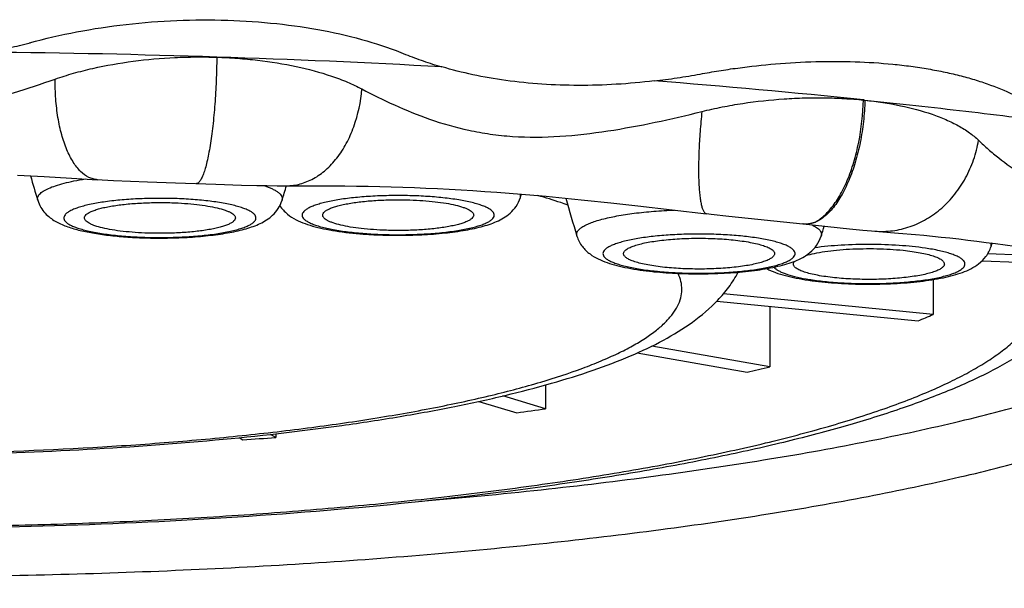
# Model space of a CAD drawing. Header units: millimetres. Extents: x -139 to 522, y -59 to 433.
# Tile 23 of 40: x 21.46 to 28.64, y 360.67 to 364.81. Entities that reach past the tile are written whole.
import ezdxf

# ---------------------------------------------------------------- set-up
doc = ezdxf.new("R2010")
doc.units = ezdxf.units.MM
doc.header["$LTSCALE"] = 23.1
doc.layers.get('0').update_dxf_attribs({"linetype": 'CONTINUOUS'})

msp = doc.modelspace()

# ---------------------------------------------------------------- linework, layer by layer
at = {"color": 7, "linetype": 'CONTINUOUS'}
for p, q in [((27.6179, 364.2251), (27.6191, 364.225)), ((27.6191, 364.225), (27.62, 364.2249)), ((21.4463, 363.6773), (21.641, 363.6672)), ((21.641, 363.6672), (21.8406, 363.6559)), ((21.8406, 363.6559), (22.0298, 363.6447)), ((22.1463, 363.6388), (22.271, 363.6331)), ((22.271, 363.6331), (22.3946, 363.628)), ((22.3946, 363.628), (22.5977, 363.6206)), ((22.5977, 363.6206), (22.8918, 363.611)), ((22.8918, 363.611), (23.0781, 363.6059)), ((23.0781, 363.6059), (23.1893, 363.6033)), ((23.1893, 363.6033), (23.2637, 363.602)), ((23.2637, 363.602), (23.3387, 363.6011)), ((23.3387, 363.6011), (23.7458, 363.5998)), ((25.1114, 363.5194), (25.1174, 363.5394)), ((25.1101, 363.5152), (25.1114, 363.5194)), ((25.5775, 363.4967), (25.7691, 363.4765)), ((25.7691, 363.4765), (25.9659, 363.4547)), ((25.9659, 363.4547), (26.4667, 363.3967)), ((26.6296, 363.379), (27.1675, 363.3228)), ((27.1701, 363.3225), (27.1676, 363.3228)), ((27.17, 363.3225), (27.508, 363.2873)), ((27.508, 363.2873), (27.6041, 363.2778)), ((27.6041, 363.2778), (27.667, 363.272)), ((27.667, 363.272), (27.6929, 363.2698)), ((27.6929, 363.2695), (27.8658, 363.2555)), ((22.3682, 363.2209), (22.3745, 363.2207)), ((28.5388, 363.1586), (28.5461, 363.1823)), ((28.7624, 363.0945), (28.5143, 363.1042)), ((28.4732, 363.053), (28.7354, 363.0428)), ((28.1177, 362.917), (28.1177, 362.6624)), ((28.1177, 362.6624), (26.5897, 362.8132)), ((26.5417, 362.7604), (28.007, 362.6157)), ((26.9277, 362.7223), (26.9277, 362.2808)), ((25.9622, 362.3825), (26.7616, 362.2416)), ((26.9277, 362.2808), (26.0686, 362.4322)), ((25.2941, 362.1487), (25.2941, 361.9751)), ((24.8079, 362.029), (25.084, 361.946)), ((25.2941, 361.9751), (24.9829, 362.0686)), ((23.0619, 361.7646), (23.0884, 361.7491)), ((23.3283, 361.7661), (23.2896, 361.7888)), ((23.3283, 361.7931), (23.3283, 361.7661))]:
    msp.add_line(p, q, dxfattribs=at)
at = {"color": 9, "linetype": 'CONTINUOUS'}
for p, q in [((25.1101, 363.5152), (25.1111, 363.5195)), ((27.1675, 363.3228), (27.1744, 363.3223)), ((22.3683, 363.2252), (22.3746, 363.225))]:
    msp.add_line(p, q, dxfattribs=at)
at = {"color": 7, "linetype": 'CONTINUOUS'}
for points in [[(22.0297, 363.6451), (22.0627, 363.6432), (22.1463, 363.6388)], [(23.7458, 363.5998), (23.8317, 363.599), (23.9169, 363.598), (24.0016, 363.5965), (24.0859, 363.5947), (24.1699, 363.5925), (24.2539, 363.5899), (24.338, 363.5869), (24.4223, 363.5835), (24.5072, 363.5796), (24.5925, 363.5752), (24.6785, 363.5704), (24.7649, 363.5652), (24.8521, 363.5594), (24.9398, 363.5532), (25.0283, 363.5466), (25.1176, 363.5394), (25.2077, 363.5318), (25.2986, 363.5237), (25.3905, 363.5152), (25.4835, 363.5062), (25.5775, 363.4967)], [(26.4667, 363.3971), (26.5008, 363.3932), (26.6296, 363.379)], [(27.8658, 363.2555), (27.988, 363.2449), (28.0498, 363.2392), (28.1123, 363.2331), (28.1754, 363.2267), (28.2393, 363.2198), (28.3039, 363.2125), (28.3695, 363.2048), (28.4359, 363.1967), (28.5035, 363.188), (28.5722, 363.1789), (28.6421, 363.1692), (28.7131, 363.1591), (28.7854, 363.1485)]]:
    msp.add_lwpolyline(points, dxfattribs=at)
for centre, radius, start, end in [((20.4993, 291.7641), 72.8136, 88.111684, 89.423818), ((20.7162, 295.1182), 69.4542, 86.844947, 88.1994), ((21.6496, 307.0449), 57.491, 84.049479, 85.575873), ((27.4212, 362.3351), 1.9002, 84.1753, 84.30618), ((30.7693, 366.2942), 9.5928, 195.86131, 196.96868), ((14.2009, 366.2936), 9.5907, 343.03126, 343.69343), ((34.6992, 366.0345), 9.595, 195.25392, 196.96856), ((24.2038, 366.466), 3.2261, 266.20962, 266.73253), ((18.1297, 366.033), 9.5896, 343.03124, 343.48144), ((26.3543, 365.6792), 2.7184, 264.06771, 264.49382), ((26.3618, 365.7561), 2.7956, 264.49267, 264.68181), ((27.5228, 365.0361), 2.1467, 261.57255, 262.32215), ((26.3761, 366.6394), 4.3416, 292.06445, 293.64904), ((23.9684, 374.4422), 12.5163, 282.89511, 283.67613), ((21.8776, 385.8689), 24.1368, 277.63391, 278.13749), ((20.7137, 396.9218), 35.2528, 273.86246, 274.25336)]:
    msp.add_arc(centre, radius, start, end, dxfattribs=at)
at = {"color": 9, "linetype": 'CONTINUOUS'}
for centre, radius, start, end in [((24.1964, 366.1577), 2.9134, 265.67803, 266.20982), ((26.3348, 365.301), 2.3349, 263.46005, 263.58442), ((26.3429, 365.3733), 2.4077, 263.58621, 264.0682), ((27.4741, 364.5277), 1.6304, 260.05919, 260.84569), ((27.4991, 364.6816), 1.7862, 260.83916, 261.57773)]:
    msp.add_arc(centre, radius, start, end, dxfattribs=at)
at = {"color": 7, "linetype": 'CONTINUOUS'}
for points, knots in [([(21.5347, 364.6422), (21.6478, 364.6734), (21.8808, 364.7271), (22.2396, 364.7812), (22.6074, 364.8095), (22.8546, 364.8109), (22.9779, 364.807)], [0, 0, 0, 0, 0.24139, 0.491619, 0.746082, 1, 1, 1, 1]), ([(22.9779, 364.8069), (23.0973, 364.8031), (23.3312, 364.7871), (23.6702, 364.7374), (23.9846, 364.6635), (24.1818, 364.5962), (24.2741, 364.5582)], [0, 0, 0, 0, 0.270168, 0.529719, 0.774234, 1, 1, 1, 1]), ([(21.2311, 364.5741), (21.2831, 364.5837), (21.3858, 364.6048), (21.4877, 364.6295), (21.5379, 364.6429)], [0, 0, 0, 0, 0.504326, 1, 1, 1, 1]), ([(21.7213, 364.378), (21.7653, 364.3934), (21.8558, 364.4218), (22.0444, 364.4697), (22.2908, 364.5126), (22.5427, 364.5346), (22.7462, 364.5401), (22.848, 364.5391), (22.8987, 364.5375)], [0, 0, 0, 0, 0.117163, 0.238263, 0.48858, 0.744408, 0.872565, 1, 1, 1, 1]), ([(22.8984, 364.5375), (22.9485, 364.5359), (23.0479, 364.5304), (23.2418, 364.5123), (23.4724, 364.4755), (23.6905, 364.4176), (23.8486, 364.3581), (23.9213, 364.324), (23.9556, 364.3058)], [0, 0, 0, 0, 0.13795, 0.273693, 0.535515, 0.779548, 0.893098, 1, 1, 1, 1]), ([(24.2741, 364.5582), (24.3166, 364.5408), (24.4043, 364.5085), (24.4934, 364.4804), (24.539, 364.4672)], [0, 0, 0, 0, 0.491158, 1, 1, 1, 1]), ([(25.0033, 364.3681), (24.923, 364.3792), (24.7667, 364.4061), (24.613, 364.4449), (24.5389, 364.4671)], [0, 0, 0, 0, 0.511688, 1, 1, 1, 1]), ([(26.4198, 364.4147), (26.4651, 364.4232), (26.5561, 364.4392), (26.7388, 364.4657), (26.8764, 364.4808), (26.9683, 364.4889)], [0, 0, 0, 0, 0.249903, 0.500334, 1, 1, 1, 1]), ([(26.9683, 364.4889), (27.066, 364.4971), (27.2594, 364.5078), (27.5449, 364.5075), (27.7762, 364.4926), (27.9327, 364.4746), (28.0189, 364.4624), (28.1022, 364.4486), (28.2031, 364.4297), (28.3198, 364.4022), (28.4304, 364.371), (28.5662, 364.3255), (28.7196, 364.2607), (28.8321, 364.1954), (28.8824, 364.1603)], [0, 0, 0, 0, 0.148923, 0.294027, 0.43344, 0.50057, 0.533406, 0.56566, 0.628713, 0.68937, 0.747595, 0.803296, 0.906866, 1, 1, 1, 1]), ([(26.084, 364.3648), (26.1402, 364.3712), (26.2525, 364.386), (26.3642, 364.4044), (26.4198, 364.4147)], [0, 0, 0, 0, 0.500367, 1, 1, 1, 1]), ([(19.1172, 364.3779), (19.2174, 364.3426), (19.4222, 364.2753), (19.7394, 364.1892), (20.0154, 364.1372), (20.244, 364.1142), (20.4192, 364.1081), (20.5945, 364.1141), (20.8231, 364.1372), (21.0991, 364.1891), (21.4163, 364.2752), (21.621, 364.3427), (21.7213, 364.378)], [0, 0, 0, 0, 0.119357, 0.242047, 0.369045, 0.4342, 0.50001, 0.56582, 0.630976, 0.757974, 0.880658, 1, 1, 1, 1]), ([(26.0844, 364.3647), (25.9014, 364.3426), (25.54, 364.3206), (25.1784, 364.3437), (25.0033, 364.3681)], [0, 0, 0, 0, 0.51031, 1, 1, 1, 1]), ([(23.9556, 364.3058), (24.0332, 364.2645), (24.1948, 364.1844), (24.4535, 364.0793), (24.6884, 364.0115), (24.8917, 363.9751), (25.1131, 363.9522), (25.4008, 363.9551), (25.7476, 363.9961), (26.0923, 364.0606), (26.3195, 364.1134), (26.4322, 364.1416)], [0, 0, 0, 0, 0.103227, 0.21153, 0.327562, 0.389413, 0.453895, 0.588547, 0.726163, 0.863574, 1, 1, 1, 1]), ([(26.4322, 364.1416), (26.4811, 364.1538), (26.58, 364.1757), (26.7794, 364.2105), (26.9803, 364.2322), (27.1556, 364.2405), (27.2543, 364.242), (27.3272, 364.2417), (27.3992, 364.2399), (27.4703, 364.2364), (27.5403, 364.232), (27.5867, 364.2282), (27.6097, 364.2259)], [0, 0, 0, 0, 0.127605, 0.256086, 0.512012, 0.637945, 0.700092, 0.761606, 0.822367, 0.882304, 0.941591, 1, 1, 1, 1]), ([(27.6097, 364.2262), (27.6101, 364.226), (27.6114, 364.2257), (27.6142, 364.2256), (27.6164, 364.2253), (27.6179, 364.2251)], [0, 0, 0, 0, 0.190182, 0.464279, 1, 1, 1, 1]), ([(27.6199, 364.2242), (27.7069, 364.215), (27.8722, 364.1902), (28.0692, 364.1383), (28.209, 364.0846), (28.3004, 364.0401), (28.3803, 363.9903), (28.4272, 363.9522), (28.4479, 363.9321)], [0, 0, 0, 0, 0.294168, 0.561485, 0.683691, 0.797596, 0.90296, 1, 1, 1, 1]), ([(27.62, 364.2249), (27.7435, 364.2121), (27.9886, 364.1862), (28.3533, 364.1446), (28.7122, 364.1008), (28.9495, 364.0703), (29.0671, 364.0546)], [0, 0, 0, 0, 0.255632, 0.507577, 0.755613, 1, 1, 1, 1]), ([(28.4479, 363.9321), (28.471, 363.9097), (28.519, 363.8654), (28.6223, 363.7792), (28.7377, 363.6998), (28.8673, 363.632), (28.978, 363.5864), (29.1014, 363.5495), (29.2376, 363.5232), (29.3854, 363.5083), (29.5422, 363.5041), (29.7052, 363.5092), (29.9294, 363.526), (30.2135, 363.5615), (30.4406, 363.5992), (30.5546, 363.6198)], [0, 0, 0, 0, 0.043385, 0.087784, 0.181037, 0.231079, 0.284411, 0.341891, 0.404081, 0.470895, 0.541543, 0.614974, 0.690267, 0.844041, 1, 1, 1, 1]), ([(21.5942, 363.4946), (21.5996, 363.4767), (21.6145, 363.4431), (21.6462, 363.4007), (21.6827, 363.3675), (21.7333, 363.3337), (21.8028, 363.3028), (21.8944, 363.2758), (21.9973, 363.2547), (22.112, 363.2384), (22.2371, 363.2268), (22.3237, 363.2223), (22.3682, 363.2209)], [0, 0, 0, 0, 0.064901, 0.12592, 0.182243, 0.234729, 0.336204, 0.444298, 0.565178, 0.699652, 0.845749, 1, 1, 1, 1]), ([(21.9341, 363.366), (21.9341, 363.3702), (21.9369, 363.3795), (21.9475, 363.3916), (21.9639, 363.4031), (21.986, 363.4141), (22.0138, 363.4246), (22.047, 363.4345), (22.0853, 363.4436), (22.1449, 363.4551), (22.2286, 363.4663), (22.337, 363.475), (22.4522, 363.4789), (22.5307, 363.4781), (22.5702, 363.4769)], [0, 0, 0, 0, 0.018828, 0.041876, 0.071482, 0.108553, 0.15329, 0.205527, 0.264878, 0.3308, 0.479612, 0.645693, 0.821762, 1, 1, 1, 1]), ([(22.3745, 363.2207), (22.4295, 363.219), (22.539, 363.2182), (22.6996, 363.2243), (22.8511, 363.2374), (22.9883, 363.2573), (23.1088, 363.2842), (23.1986, 363.3157), (23.2625, 363.3507), (23.3082, 363.3858), (23.3488, 363.4335), (23.3675, 363.4731), (23.3741, 363.4946)], [0, 0, 0, 0, 0.15142, 0.300682, 0.441663, 0.569391, 0.681426, 0.780745, 0.829529, 0.881343, 0.938307, 1, 1, 1, 1]), ([(22.5702, 363.4769), (22.6016, 363.4758), (22.6626, 363.4728), (22.7503, 363.4649), (22.8298, 363.454), (22.8986, 363.4406), (22.948, 363.427), (22.9804, 363.4147), (22.9993, 363.4057), (23.0143, 363.3964), (23.0254, 363.3868), (23.0324, 363.3768), (23.0341, 363.3694), (23.0341, 363.366)], [0, 0, 0, 0, 0.191474, 0.372053, 0.53645, 0.679993, 0.798896, 0.848295, 0.890766, 0.926391, 0.955596, 0.979427, 1, 1, 1, 1]), ([(23.358, 363.4553), (23.373, 363.432), (23.4092, 363.3926), (23.4742, 363.3515), (23.5428, 363.3225), (23.617, 363.3001), (23.699, 363.2818), (23.824, 363.261), (23.9225, 363.2514), (23.9906, 363.2469)], [0, 0, 0, 0, 0.121184, 0.229257, 0.334439, 0.445846, 0.567875, 0.701633, 1, 1, 1, 1]), ([(23.6701, 363.3865), (23.6701, 363.3907), (23.6729, 363.4), (23.6835, 363.4121), (23.6998, 363.4236), (23.722, 363.4346), (23.7498, 363.4451), (23.783, 363.455), (23.8213, 363.4641), (23.8809, 363.4755), (23.9645, 363.4868), (24.073, 363.4955), (24.1882, 363.4994), (24.2667, 363.4986), (24.3061, 363.4973)], [0, 0, 0, 0, 0.018828, 0.041876, 0.071482, 0.108553, 0.15329, 0.205527, 0.264878, 0.3308, 0.479612, 0.645693, 0.821762, 1, 1, 1, 1]), ([(24.0199, 363.2451), (24.0782, 363.2418), (24.1953, 363.2382), (24.3689, 363.2412), (24.5352, 363.2523), (24.687, 363.2712), (24.8017, 363.2942), (24.8827, 363.318), (24.9372, 363.3387), (24.989, 363.365), (25.0385, 363.4007), (25.0828, 363.4503), (25.1031, 363.4923), (25.1101, 363.5152)], [0, 0, 0, 0, 0.148109, 0.297246, 0.440257, 0.570903, 0.685336, 0.736613, 0.785139, 0.833058, 0.883529, 0.939228, 1, 1, 1, 1]), ([(24.3061, 363.4973), (24.3375, 363.4963), (24.3985, 363.4932), (24.4863, 363.4853), (24.5657, 363.4745), (24.6345, 363.4611), (24.684, 363.4475), (24.7164, 363.4352), (24.7353, 363.4262), (24.7503, 363.4169), (24.7613, 363.4073), (24.7684, 363.3972), (24.7701, 363.3899), (24.7701, 363.3865)], [0, 0, 0, 0, 0.191474, 0.372053, 0.53645, 0.679993, 0.798896, 0.848295, 0.890766, 0.926391, 0.955596, 0.979427, 1, 1, 1, 1]), ([(24.1341, 363.2757), (24.1026, 363.2767), (24.0416, 363.2798), (23.9539, 363.2877), (23.8744, 363.2985), (23.8056, 363.3119), (23.7562, 363.3255), (23.7238, 363.3378), (23.7049, 363.3468), (23.6899, 363.3561), (23.6789, 363.3657), (23.6718, 363.3758), (23.6701, 363.3831), (23.6701, 363.3865)], [0, 0, 0, 0, 0.191474, 0.372053, 0.53645, 0.679993, 0.798896, 0.848295, 0.890766, 0.926391, 0.955596, 0.979427, 1, 1, 1, 1]), ([(24.7701, 363.3865), (24.7701, 363.3823), (24.7673, 363.373), (24.7567, 363.3609), (24.7403, 363.3494), (24.7182, 363.3384), (24.6904, 363.3279), (24.6572, 363.3181), (24.6189, 363.3089), (24.5593, 363.2975), (24.4757, 363.2862), (24.3672, 363.2775), (24.252, 363.2736), (24.1735, 363.2744), (24.1341, 363.2757)], [0, 0, 0, 0, 0.018828, 0.041876, 0.071482, 0.108553, 0.15329, 0.205527, 0.264878, 0.3308, 0.479612, 0.645693, 0.821762, 1, 1, 1, 1]), ([(22.3981, 363.2552), (22.3667, 363.2562), (22.3057, 363.2593), (22.2179, 363.2672), (22.1385, 363.278), (22.0697, 363.2915), (22.0202, 363.305), (21.9879, 363.3173), (21.9689, 363.3264), (21.9539, 363.3357), (21.9429, 363.3453), (21.9359, 363.3553), (21.9341, 363.3627), (21.9341, 363.366)], [0, 0, 0, 0, 0.191474, 0.372053, 0.53645, 0.679993, 0.798896, 0.848295, 0.890766, 0.926391, 0.955596, 0.979427, 1, 1, 1, 1]), ([(23.0341, 363.366), (23.0341, 363.3619), (23.0313, 363.3526), (23.0207, 363.3405), (23.0044, 363.329), (22.9822, 363.318), (22.9544, 363.3075), (22.9212, 363.2976), (22.883, 363.2885), (22.8233, 363.277), (22.7397, 363.2658), (22.6313, 363.2571), (22.516, 363.2532), (22.4375, 363.254), (22.3981, 363.2552)], [0, 0, 0, 0, 0.018828, 0.041876, 0.071482, 0.108553, 0.15329, 0.205527, 0.264878, 0.3308, 0.479612, 0.645693, 0.821762, 1, 1, 1, 1]), ([(25.5219, 363.2343), (25.5304, 363.2066), (25.5566, 363.1568), (25.6139, 363.1023), (25.6768, 363.0655), (25.7431, 363.0389), (25.815, 363.0178), (25.9251, 362.9936), (26.0126, 362.9817), (26.0734, 362.9754)], [0, 0, 0, 0, 0.135087, 0.25586, 0.365213, 0.473477, 0.588657, 0.714499, 1, 1, 1, 1]), ([(25.8619, 363.1057), (25.8619, 363.1081), (25.8627, 363.1132), (25.8663, 363.1205), (25.872, 363.1276), (25.8834, 363.1376), (25.9035, 363.1493), (25.934, 363.1619), (25.9721, 363.1736), (26.0173, 363.1843), (26.0688, 363.1938), (26.1477, 363.205), (26.2554, 363.2145), (26.3907, 363.219), (26.5273, 363.2166), (26.6177, 363.2102), (26.6616, 363.2057)], [0, 0, 0, 0, 0.00874, 0.018245, 0.029109, 0.041717, 0.072929, 0.112681, 0.160906, 0.217142, 0.280672, 0.350602, 0.505393, 0.672125, 0.840474, 1, 1, 1, 1]), ([(26.1027, 362.9725), (26.1638, 362.9668), (26.2886, 362.9592), (26.4761, 362.9577), (26.66, 362.9657), (26.8302, 362.983), (26.9597, 363.0056), (27.051, 363.0297), (27.1115, 363.0505), (27.1684, 363.0769), (27.2228, 363.1131), (27.2718, 363.1646), (27.2943, 363.2096), (27.3018, 363.2343)], [0, 0, 0, 0, 0.142482, 0.290418, 0.435494, 0.569878, 0.687888, 0.740276, 0.789139, 0.836476, 0.885661, 0.940072, 1, 1, 1, 1]), ([(26.6616, 363.2057), (26.6832, 363.2034), (26.7245, 363.1984), (26.7831, 363.189), (26.8347, 363.178), (26.8785, 363.1658), (26.9135, 363.1525), (26.9368, 363.1401), (26.95, 363.1293), (26.9567, 363.1217), (26.9609, 363.1138), (26.9619, 363.1083), (26.9619, 363.1057)], [0, 0, 0, 0, 0.198758, 0.380379, 0.541813, 0.680548, 0.794817, 0.884014, 0.919667, 0.95003, 0.97621, 1, 1, 1, 1]), ([(26.1622, 363.0058), (26.1405, 363.008), (26.0992, 363.013), (26.0406, 363.0225), (25.989, 363.0334), (25.9453, 363.0457), (25.9102, 363.0589), (25.887, 363.0714), (25.8737, 363.0821), (25.867, 363.0898), (25.8628, 363.0976), (25.8619, 363.1031), (25.8619, 363.1057)], [0, 0, 0, 0, 0.198758, 0.380379, 0.541813, 0.680548, 0.794817, 0.884014, 0.919667, 0.95003, 0.97621, 1, 1, 1, 1]), ([(26.9619, 363.1057), (26.9619, 363.1033), (26.961, 363.0982), (26.9575, 363.0909), (26.9517, 363.0838), (26.9403, 363.0738), (26.9202, 363.0621), (26.8897, 363.0496), (26.8516, 363.0378), (26.8064, 363.0271), (26.7549, 363.0176), (26.6761, 363.0065), (26.5683, 362.9969), (26.433, 362.9924), (26.2964, 362.9948), (26.206, 363.0012), (26.1622, 363.0058)], [0, 0, 0, 0, 0.00874, 0.018245, 0.029109, 0.041717, 0.072929, 0.112681, 0.160906, 0.217142, 0.280672, 0.350602, 0.505393, 0.672125, 0.840474, 1, 1, 1, 1]), ([(27.1896, 363.0918), (27.2102, 363.0982), (27.256, 363.1095), (27.331, 363.1224), (27.4166, 363.1325), (27.5431, 363.1417), (27.7049, 363.144), (27.8351, 363.1367), (27.8986, 363.1301)], [0, 0, 0, 0, 0.090437, 0.19817, 0.320067, 0.452382, 0.731349, 1, 1, 1, 1]), ([(27.236, 362.9086), (27.2983, 362.9002), (27.4285, 362.888), (27.6273, 362.8813), (27.8276, 362.8856), (28.0163, 362.9008), (28.1611, 362.9227), (28.2634, 362.9469), (28.3304, 362.9679), (28.3928, 362.9944), (28.4521, 363.031), (28.5061, 363.0843), (28.5308, 363.1321), (28.5388, 363.1585)], [0, 0, 0, 0, 0.135305, 0.280869, 0.427465, 0.565663, 0.687836, 0.74178, 0.79149, 0.83877, 0.887105, 0.940569, 1, 1, 1, 1]), ([(27.8986, 363.1301), (27.9203, 363.1278), (27.9616, 363.1228), (28.0202, 363.1134), (28.0718, 363.1024), (28.1155, 363.0902), (28.1506, 363.0769), (28.1738, 363.0645), (28.1871, 363.0537), (28.1938, 363.0461), (28.198, 363.0382), (28.1989, 363.0327), (28.1989, 363.0301)], [0, 0, 0, 0, 0.198758, 0.380379, 0.541813, 0.680548, 0.794817, 0.884014, 0.919667, 0.95003, 0.97621, 1, 1, 1, 1]), ([(27.0989, 363.0301), (27.0989, 363.0336), (27.1008, 363.0412), (27.1053, 363.0474), (27.108, 363.0504)], [0, 0, 0, 0, 0.461534, 1, 1, 1, 1]), ([(27.3992, 362.9302), (27.3776, 362.9324), (27.3363, 362.9374), (27.2777, 362.9469), (27.2261, 362.9578), (27.1823, 362.9701), (27.1473, 362.9833), (27.124, 362.9958), (27.1108, 363.0065), (27.1041, 363.0142), (27.0999, 363.022), (27.0989, 363.0275), (27.0989, 363.0301)], [0, 0, 0, 0, 0.198758, 0.380379, 0.541813, 0.680548, 0.794817, 0.884014, 0.919667, 0.95003, 0.97621, 1, 1, 1, 1]), ([(28.1989, 363.0301), (28.1989, 363.0277), (28.1981, 363.0226), (28.1945, 363.0154), (28.1888, 363.0082), (28.1774, 362.9982), (28.1573, 362.9865), (28.1268, 362.974), (28.0887, 362.9622), (28.0435, 362.9515), (27.992, 362.942), (27.9131, 362.9309), (27.8054, 362.9214), (27.6701, 362.9168), (27.5335, 362.9192), (27.4431, 362.9256), (27.3992, 362.9302)], [0, 0, 0, 0, 0.00874, 0.018245, 0.029109, 0.041717, 0.072929, 0.112681, 0.160906, 0.217142, 0.280672, 0.350602, 0.505393, 0.672125, 0.840474, 1, 1, 1, 1]), ([(20.8541, 361.6422), (21.2004, 361.6473), (21.879, 361.6695), (22.8647, 361.7389), (23.6451, 361.8269), (24.2259, 361.9156), (24.6232, 361.9881), (24.9912, 362.0681), (25.328, 362.1554), (25.633, 362.2503), (25.9064, 362.3539), (26.1498, 362.4688), (26.3661, 362.601), (26.524, 362.7346), (26.6313, 362.8611), (26.6773, 362.9325), (26.6977, 362.9703)], [0, 0, 0, 0, 0.169087, 0.331339, 0.48229, 0.552303, 0.618124, 0.679444, 0.736068, 0.787956, 0.835304, 0.878668, 0.919172, 0.958736, 0.979005, 1, 1, 1, 1]), ([(26.9046, 362.9965), (26.9255, 362.9857), (26.9702, 362.9667), (27.0427, 362.9446), (27.1225, 362.9265), (27.1787, 362.9169), (27.2082, 362.9126)], [0, 0, 0, 0, 0.223398, 0.459517, 0.717544, 1, 1, 1, 1]), ([(21.0377, 361.1188), (21.2858, 361.1225), (21.7786, 361.1343), (22.5105, 361.1653), (23.2261, 361.2092), (23.9198, 361.2658), (24.5863, 361.3346), (25.2205, 361.415), (25.8173, 361.5063), (26.3722, 361.608), (26.8808, 361.7191), (27.3394, 361.8386), (27.7444, 361.9658), (28.0452, 362.0811), (28.2555, 362.1776), (28.3922, 362.2485), (28.5134, 362.3206), (28.6189, 362.3938), (28.7088, 362.4679), (28.8025, 362.563), (28.8569, 362.6431), (28.8801, 362.6984)], [0, 0, 0, 0, 0.0912, 0.181155, 0.269196, 0.354672, 0.436953, 0.51544, 0.589571, 0.658824, 0.722731, 0.780882, 0.832944, 0.878676, 0.899132, 0.91798, 0.935235, 0.950935, 0.965144, 0.97796, 1, 1, 1, 1]), ([(21.0379, 361.1081), (21.4906, 361.1148), (22.3802, 361.1422), (23.6787, 361.2265), (24.7151, 361.3327), (25.4956, 361.4391), (26.0377, 361.5265), (26.546, 361.6227), (27.018, 361.7274), (27.4516, 361.8403), (27.8455, 361.9614), (28.199, 362.0913), (28.5128, 362.2314), (28.7885, 362.3854), (28.9516, 362.5048), (29.0247, 362.5689)], [0, 0, 0, 0, 0.165313, 0.324912, 0.475089, 0.545588, 0.612524, 0.675574, 0.734474, 0.789031, 0.839153, 0.884886, 0.926482, 0.964507, 1, 1, 1, 1])]:
    msp.add_open_spline(points, degree=3, knots=knots, dxfattribs=at)
at = {"color": 9, "linetype": 'CONTINUOUS'}
for points, knots in [([(22.8985, 364.5374), (22.8981, 364.4799), (22.8952, 364.3657), (22.8856, 364.1982), (22.8732, 364.0638), (22.8606, 363.9633), (22.8505, 363.8951), (22.8395, 363.833), (22.8278, 363.7777), (22.8155, 363.7297), (22.8027, 363.6897), (22.7897, 363.658), (22.7781, 363.6373), (22.7684, 363.6256), (22.7616, 363.6197), (22.7547, 363.6162), (22.7499, 363.6155), (22.7477, 363.6155)], [0, 0, 0, 0, 0.181039, 0.359879, 0.528387, 0.606368, 0.678998, 0.745471, 0.805087, 0.857221, 0.901407, 0.937327, 0.964999, 0.975917, 0.985113, 0.992948, 1, 1, 1, 1]), ([(22.0297, 363.6447), (22.0189, 363.6454), (21.9971, 363.649), (21.9535, 363.6658), (21.9132, 363.6962), (21.8777, 363.7363), (21.8417, 363.7877), (21.8023, 363.8663), (21.7657, 363.9758), (21.7392, 364.1004), (21.7234, 364.2362), (21.7207, 364.3301), (21.7212, 364.378)], [0, 0, 0, 0, 0.037942, 0.077157, 0.16333, 0.212093, 0.265102, 0.384026, 0.519726, 0.66998, 0.831383, 1, 1, 1, 1]), ([(23.406, 363.6007), (23.4396, 363.6007), (23.5082, 363.6098), (23.6063, 363.6501), (23.6971, 363.7151), (23.7778, 363.8023), (23.8461, 363.9087), (23.9193, 364.0742), (23.9478, 364.212), (23.9556, 364.3057)], [0, 0, 0, 0, 0.10331, 0.210149, 0.323296, 0.44434, 0.573645, 0.71054, 1, 1, 1, 1]), ([(27.2422, 363.3294), (27.2528, 363.3335), (27.2748, 363.3447), (27.3067, 363.3675), (27.3394, 363.3973), (27.3851, 363.4481), (27.4396, 363.5279), (27.4853, 363.6204), (27.5175, 363.7039), (27.5474, 363.7962), (27.5897, 363.9689), (27.6068, 364.1225), (27.6091, 364.226)], [0, 0, 0, 0, 0.034028, 0.07286, 0.116646, 0.165307, 0.276184, 0.40299, 0.471424, 0.542694, 0.691751, 1, 1, 1, 1]), ([(27.62, 364.2249), (27.6188, 364.1731), (27.6118, 364.0695), (27.5884, 363.9175), (27.5528, 363.7729), (27.5063, 363.641), (27.4506, 363.5269), (27.3963, 363.4467), (27.3493, 363.396), (27.305, 363.3581), (27.2676, 363.3373), (27.2422, 363.3294)], [0, 0, 0, 0, 0.153119, 0.305897, 0.453705, 0.592231, 0.717799, 0.827787, 0.876619, 0.921393, 1, 1, 1, 1]), ([(26.4323, 364.1415), (26.4273, 364.0929), (26.4188, 363.9979), (26.4107, 363.8601), (26.4075, 363.7339), (26.4089, 363.6378), (26.413, 363.57), (26.4171, 363.5269), (26.4224, 363.4896), (26.4288, 363.4583), (26.4363, 363.4333), (26.4438, 363.4166), (26.4507, 363.4069), (26.4569, 363.4005), (26.4628, 363.3975), (26.4667, 363.3971)], [0, 0, 0, 0, 0.192873, 0.376298, 0.544279, 0.691081, 0.75506, 0.812134, 0.861871, 0.903899, 0.938101, 0.964744, 0.975471, 0.984699, 1, 1, 1, 1]), ([(27.6929, 363.2698), (27.7358, 363.2663), (27.8231, 363.2685), (27.9513, 363.2986), (28.0726, 363.3552), (28.1832, 363.4356), (28.2792, 363.5372), (28.3575, 363.6565), (28.4159, 363.7893), (28.4397, 363.8839), (28.4478, 363.9321)], [0, 0, 0, 0, 0.117376, 0.235889, 0.356524, 0.479905, 0.606269, 0.735471, 0.866972, 1, 1, 1, 1]), ([(21.5942, 363.4946), (21.5931, 363.4982), (21.5919, 363.5057), (21.5936, 363.5172), (21.5988, 363.5286), (21.6111, 363.5444), (21.6357, 363.5632), (21.6751, 363.5834), (21.7262, 363.6026), (21.7885, 363.6204), (21.8609, 363.6366), (21.9128, 363.6457), (21.9402, 363.65)], [0, 0, 0, 0, 0.027829, 0.055615, 0.085604, 0.119579, 0.203621, 0.312772, 0.448067, 0.608866, 0.793584, 1, 1, 1, 1]), ([(23.24, 363.6024), (23.2618, 363.5953), (23.2922, 363.584), (23.3278, 363.5653), (23.3477, 363.5519), (23.3626, 363.5381), (23.3724, 363.5238), (23.3766, 363.5089), (23.3754, 363.4991), (23.3741, 363.4946)], [0, 0, 0, 0, 0.369595, 0.520115, 0.648215, 0.755469, 0.845223, 0.923642, 1, 1, 1, 1]), ([(24.4364, 363.5223), (24.3924, 363.5252), (24.3032, 363.5292), (24.1693, 363.5298), (24.0374, 363.5252), (23.9123, 363.5157), (23.7986, 363.5016), (23.7132, 363.4858), (23.654, 363.4709), (23.617, 363.4594), (23.5857, 363.4474), (23.5601, 363.4347), (23.5405, 363.4217), (23.527, 363.4081), (23.5197, 363.3935), (23.5201, 363.3781), (23.528, 363.3636), (23.5421, 363.3501), (23.5623, 363.337), (23.5884, 363.3245), (23.6203, 363.3125), (23.6733, 363.2964), (23.7521, 363.2792), (23.8591, 363.2631), (23.9361, 363.2557), (23.9768, 363.2526)], [0, 0, 0, 0, 0.091606, 0.185298, 0.277715, 0.365551, 0.445697, 0.515392, 0.545601, 0.572413, 0.595677, 0.615328, 0.631439, 0.644331, 0.654795, 0.664367, 0.675008, 0.68818, 0.704618, 0.724611, 0.748216, 0.775357, 0.839545, 0.915275, 1, 1, 1, 1]), ([(25.1111, 363.5195), (25.1118, 363.5229), (25.1121, 363.5299), (25.1105, 363.5368), (25.1092, 363.5401)], [0, 0, 0, 0, 0.494113, 1, 1, 1, 1]), ([(25.4564, 363.4602), (25.439, 363.4661), (25.3667, 363.4903), (25.2939, 363.5128), (25.2385, 363.5291)], [0, 0, 0, 0, 0.241304, 1, 1, 1, 1]), ([(22.5936, 363.5071), (22.5481, 363.5085), (22.4574, 363.5096), (22.3234, 363.5059), (22.1956, 363.4971), (22.0787, 363.4835), (21.9904, 363.4681), (21.9288, 363.4534), (21.89, 363.442), (21.8569, 363.4299), (21.8297, 363.4173), (21.8085, 363.4042), (21.7934, 363.3906), (21.7846, 363.3761), (21.7834, 363.3606), (21.7901, 363.3457), (21.8033, 363.3319), (21.8226, 363.3187), (21.848, 363.3059), (21.8794, 363.2937), (21.9165, 363.2821), (21.959, 363.2713), (22.0251, 363.2575), (22.1179, 363.2433), (22.2392, 363.2313), (22.3242, 363.2267), (22.3683, 363.2252)], [0, 0, 0, 0, 0.093175, 0.185674, 0.274117, 0.3553, 0.426354, 0.457324, 0.484929, 0.508997, 0.529435, 0.546278, 0.559778, 0.570608, 0.580163, 0.590421, 0.603014, 0.618805, 0.638143, 0.661117, 0.687666, 0.717639, 0.750822, 0.825706, 0.909767, 1, 1, 1, 1]), ([(22.3746, 363.225), (22.4203, 363.2235), (22.5113, 363.2225), (22.6456, 363.2262), (22.7737, 363.2351), (22.8908, 363.2487), (22.9791, 363.2642), (23.0407, 363.2791), (23.0794, 363.2905), (23.1125, 363.3026), (23.1396, 363.3153), (23.1605, 363.3284), (23.1754, 363.3421), (23.1839, 363.3567), (23.1847, 363.3723), (23.1776, 363.3872), (23.164, 363.401), (23.1443, 363.4142), (23.1184, 363.427), (23.0865, 363.4392), (23.0489, 363.4508), (23.0059, 363.4616), (22.9392, 363.4753), (22.8456, 363.4894), (22.7235, 363.5012), (22.6379, 363.5056), (22.5936, 363.5071)], [0, 0, 0, 0, 0.093047, 0.185406, 0.273684, 0.354666, 0.42547, 0.456298, 0.483749, 0.507651, 0.527918, 0.544589, 0.557931, 0.568646, 0.578174, 0.58851, 0.601251, 0.617225, 0.636764, 0.659943, 0.686695, 0.716865, 0.75023, 0.825423, 0.909691, 1, 1, 1, 1]), ([(24.0038, 363.2507), (24.0484, 363.2477), (24.1388, 363.2438), (24.2744, 363.2432), (24.4078, 363.248), (24.5341, 363.2579), (24.6484, 363.2725), (24.7339, 363.2887), (24.7928, 363.304), (24.8293, 363.3157), (24.86, 363.3281), (24.8847, 363.3409), (24.9032, 363.3543), (24.9155, 363.3682), (24.9212, 363.3834), (24.9187, 363.3989), (24.9089, 363.4132), (24.8928, 363.4268), (24.8706, 363.4398), (24.8423, 363.4524), (24.8081, 363.4644), (24.752, 363.4803), (24.6695, 363.4971), (24.5581, 363.5126), (24.4784, 363.5195), (24.4364, 363.5223)], [0, 0, 0, 0, 0.091128, 0.184315, 0.276127, 0.363196, 0.44236, 0.510826, 0.540328, 0.566376, 0.588829, 0.607644, 0.622933, 0.635105, 0.645126, 0.654738, 0.665891, 0.679861, 0.69724, 0.718236, 0.742858, 0.771, 0.837036, 0.91427, 1, 1, 1, 1]), ([(25.5219, 363.2343), (25.5203, 363.2395), (25.5193, 363.2511), (25.5259, 363.2683), (25.5397, 363.2846), (25.5601, 363.3002), (25.587, 363.3153), (25.6205, 363.3299), (25.6601, 363.3438), (25.7242, 363.3624), (25.8178, 363.3825), (25.9437, 363.4015), (26.0846, 363.4158), (26.1831, 363.4217), (26.234, 363.4238)], [0, 0, 0, 0, 0.021175, 0.043501, 0.070162, 0.103003, 0.142877, 0.190085, 0.244622, 0.30629, 0.449578, 0.616278, 0.801597, 1, 1, 1, 1]), ([(27.2422, 363.3294), (27.2312, 363.3256), (27.2072, 363.3207), (27.1827, 363.3212), (27.1701, 363.3225)], [0, 0, 0, 0, 0.478374, 1, 1, 1, 1]), ([(27.1744, 363.3223), (27.1755, 363.3223), (27.1798, 363.3222), (27.1842, 363.3223), (27.1875, 363.3225)], [0, 0, 0, 0, 0.231622, 1, 1, 1, 1]), ([(27.1875, 363.3225), (27.1958, 363.3228), (27.2141, 363.3247), (27.2322, 363.3276), (27.2422, 363.3294)], [0, 0, 0, 0, 0.449198, 1, 1, 1, 1]), ([(27.2343, 363.3158), (27.2461, 363.3101), (27.2624, 363.3011), (27.2809, 363.2868), (27.2936, 363.274), (27.3022, 363.2596), (27.304, 363.2447), (27.3028, 363.2376), (27.3018, 363.2343)], [0, 0, 0, 0, 0.343145, 0.485599, 0.61025, 0.816041, 0.907733, 1, 1, 1, 1]), ([(26.7297, 363.2329), (26.6877, 363.2373), (26.6013, 363.2441), (26.4697, 363.2489), (26.3358, 363.2485), (26.2048, 363.243), (26.0815, 363.2326), (25.9705, 363.2176), (25.8878, 363.2013), (25.8311, 363.1858), (25.7962, 363.1741), (25.767, 363.1618), (25.7437, 363.1491), (25.7265, 363.1358), (25.7152, 363.1219), (25.7106, 363.1069), (25.7141, 363.0917), (25.7244, 363.0776), (25.7408, 363.0643), (25.7632, 363.0514), (25.7916, 363.0391), (25.8256, 363.0273), (25.8813, 363.0117), (25.9629, 362.9951), (26.0317, 362.9855), (26.0689, 362.9812)], [0, 0, 0, 0, 0.087402, 0.17955, 0.273148, 0.364838, 0.451344, 0.529616, 0.596977, 0.625887, 0.651338, 0.673209, 0.691478, 0.706295, 0.718124, 0.728016, 0.73776, 0.749219, 0.763556, 0.781302, 0.80264, 0.827569, 0.855979, 0.922445, 1, 1, 1, 1]), ([(26.0941, 362.9785), (26.1366, 362.9741), (26.2241, 362.9672), (26.3576, 362.9625), (26.4931, 362.963), (26.6256, 362.9688), (26.7499, 362.9797), (26.8612, 362.9951), (26.9438, 363.012), (26.9999, 363.0278), (27.0341, 363.0398), (27.0624, 363.0524), (27.0846, 363.0654), (27.1006, 363.079), (27.1105, 363.0933), (27.113, 363.1089), (27.1073, 363.124), (27.0949, 363.1379), (27.0764, 363.1513), (27.0518, 363.1641), (27.0211, 363.1765), (26.9846, 363.1882), (26.9257, 363.2036), (26.8402, 363.2198), (26.7683, 363.2289), (26.7297, 363.2329)], [0, 0, 0, 0, 0.087068, 0.178881, 0.272067, 0.363196, 0.448927, 0.52616, 0.592196, 0.620338, 0.64496, 0.665956, 0.683335, 0.697305, 0.708458, 0.71807, 0.728091, 0.740263, 0.755552, 0.774367, 0.79682, 0.822868, 0.85237, 0.920837, 1, 1, 1, 1]), ([(28.0604, 363.1456), (27.9973, 363.155), (27.8636, 363.1682), (27.6588, 363.175), (27.4531, 363.1694), (27.3182, 363.157), (27.2541, 363.148)], [0, 0, 0, 0, 0.236689, 0.497806, 0.76005, 1, 1, 1, 1]), ([(28.5388, 363.1586), (28.5401, 363.1626), (28.5413, 363.171), (28.5395, 363.1794), (28.5381, 363.1834)], [0, 0, 0, 0, 0.49696, 1, 1, 1, 1]), ([(27.2375, 362.9146), (27.2768, 362.9088), (27.3594, 362.8991), (27.4875, 362.8903), (27.6218, 362.8865), (27.7571, 362.8881), (27.8883, 362.895), (28.0104, 362.9068), (28.104, 362.9209), (28.1707, 362.9346), (28.2137, 362.9454), (28.2513, 362.957), (28.2832, 362.9692), (28.3091, 362.982), (28.3288, 362.9952), (28.3424, 363.009), (28.3496, 363.0239), (28.3487, 363.0395), (28.3402, 363.0541), (28.3254, 363.0677), (28.3044, 363.0809), (28.2773, 363.0936), (28.2443, 363.1057), (28.2056, 363.1171), (28.144, 363.1319), (28.0948, 363.1405), (28.0604, 363.1456)], [0, 0, 0, 0, 0.080981, 0.169259, 0.261618, 0.354665, 0.444975, 0.529243, 0.604436, 0.637801, 0.66797, 0.694723, 0.717902, 0.737441, 0.753415, 0.766156, 0.776492, 0.78602, 0.796735, 0.810077, 0.826748, 0.847015, 0.870917, 0.898368, 0.929196, 1, 1, 1, 1]), ([(20.8453, 361.6528), (21.229, 361.6585), (21.7979, 361.6782), (22.5438, 361.7287), (23.0756, 361.7771), (23.5811, 361.8359), (24.0553, 361.9046), (24.4935, 361.9825), (24.8914, 362.0687), (25.2452, 362.1623), (25.5095, 362.2486), (25.6954, 362.3218), (25.8166, 362.3758), (25.9244, 362.431), (26.0187, 362.4873), (26.0992, 362.5444), (26.1658, 362.6024), (26.2184, 362.6612), (26.2567, 362.7209), (26.2805, 362.7815), (26.2891, 362.8428), (26.2823, 362.9041), (26.2682, 362.943), (26.2592, 362.962)], [0, 0, 0, 0, 0.19625, 0.291011, 0.382326, 0.469344, 0.551261, 0.62734, 0.696919, 0.75943, 0.814421, 0.839001, 0.861608, 0.882241, 0.900921, 0.917701, 0.932676, 0.946, 0.957914, 0.968764, 0.979023, 0.989247, 1, 1, 1, 1]), ([(26.9582, 363.007), (26.9618, 363.0025), (26.9714, 362.9936), (26.9893, 362.9818), (27.0122, 362.9704), (27.0516, 362.9548), (27.1121, 362.9374), (27.1641, 362.9269), (27.1927, 362.9218)], [0, 0, 0, 0, 0.069069, 0.153362, 0.254099, 0.371596, 0.655558, 1, 1, 1, 1]), ([(18.773, 360.7776), (19.4115, 360.757), (20.6866, 360.7402), (22.2718, 360.7776), (23.519, 360.8433), (24.4211, 360.9093), (25.2899, 360.9916), (26.1181, 361.0897), (26.8989, 361.2026), (27.6257, 361.3295), (28.2925, 361.4691), (28.894, 361.6203), (29.3502, 361.759), (29.6778, 361.876), (29.8963, 361.9631), (30.095, 362.0521), (30.2737, 362.1428), (30.432, 362.2351), (30.5282, 362.3006), (30.5725, 362.3338)], [0, 0, 0, 0, 0.159461, 0.318204, 0.395723, 0.471178, 0.543973, 0.613538, 0.679333, 0.740861, 0.79767, 0.849363, 0.895614, 0.916622, 0.936189, 0.954303, 0.970964, 0.986186, 1, 1, 1, 1]), ([(24.3858, 361.3013), (24.6782, 361.3261), (25.2491, 361.3806), (26.0811, 361.4802), (26.8636, 361.5952), (27.59, 361.7243), (28.254, 361.8665), (28.8498, 362.0205), (29.3725, 362.1848), (29.6917, 362.3088), (29.8372, 362.3736)], [0, 0, 0, 0, 0.157881, 0.308532, 0.450734, 0.583361, 0.705396, 0.815957, 0.914327, 1, 1, 1, 1]), ([(20.4192, 341.2222), (21.0482, 341.2222), (21.9928, 341.272), (23.2391, 341.4456), (24.1641, 341.6316), (25.0749, 341.8759), (25.9671, 342.1789), (26.8369, 342.5388), (27.6808, 342.9536), (28.4966, 343.4188), (29.5437, 344.1007), (30.5294, 344.8705), (31.4457, 345.7155), (32.0969, 346.3846), (32.7116, 347.0859), (33.4838, 348.0578), (34.3653, 349.3343), (35.3033, 350.9391), (35.9952, 352.3233), (36.5017, 353.4513), (36.9788, 354.591), (37.5236, 356.0359), (38.1065, 357.7939), (38.5387, 359.2751), (38.8529, 360.4683), (38.9997, 361.0674), (39.0708, 361.3674)], [0, 0, 0, 0, 0.063219, 0.094829, 0.126424, 0.157998, 0.189546, 0.221064, 0.252547, 0.283994, 0.315405, 0.37809, 0.409389, 0.440652, 0.471882, 0.503081, 0.565387, 0.627611, 0.68977, 0.720832, 0.751883, 0.813951, 0.875989, 0.938004, 0.969005, 1, 1, 1, 1]), ([(20.4192, 341.9582), (20.7243, 341.9582), (21.3346, 341.9731), (22.5513, 342.0663), (24.0592, 342.3076), (25.5272, 342.7275), (26.6613, 343.171), (27.4883, 343.5562), (28.2886, 343.9921), (29.0596, 344.476), (29.7994, 345.0045), (30.5062, 345.5745), (31.1795, 346.1822), (32.0316, 347.0372), (33.0147, 348.1812), (34.0684, 349.6489), (35.0069, 351.1894), (35.8415, 352.7858), (36.5831, 354.4254), (37.2424, 356.0982), (37.8281, 357.7968), (38.3484, 359.5157), (38.6564, 360.6723), (38.8015, 361.2527)], [0, 0, 0, 0, 0.031611, 0.063217, 0.126376, 0.189459, 0.220977, 0.252464, 0.283917, 0.315334, 0.346714, 0.378056, 0.409362, 0.440634, 0.503065, 0.565391, 0.62763, 0.689798, 0.751911, 0.813979, 0.876012, 0.938017, 1, 1, 1, 1])]:
    msp.add_open_spline(points, degree=3, knots=knots, dxfattribs=at)

doc.saveas('drawing.dxf')
